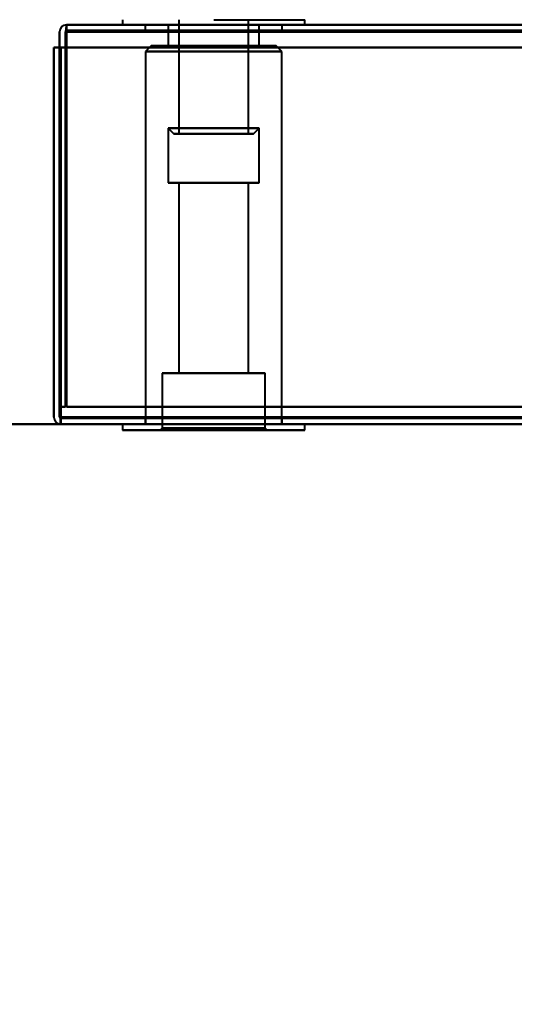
# Model space of a CAD drawing. Header units: millimetres. Extents: x -747 to 747, y -1110 to 610.
# Tile 49 of 93: x -175 to -132, y -421 to -335. Entities that reach past the tile are written whole.
import ezdxf

# ---------------------------------------------------------------- set-up
doc = ezdxf.new("R2010")
doc.units = ezdxf.units.MM
doc.layers.add('A-GENM', color=13, linetype='Continuous', lineweight=40)
doc.layers.add('G-IMPT', color=8, linetype='Continuous', lineweight=40)

# ---------------------------------------------------------------- blocks, each defined once
blk = doc.blocks.new('Maintenance r21 - Maintenance r21-755170-Niveau de réf_')
at = {"layer": 'A-GENM'}
for p, q in [((-585, -370), (585, -370)), ((585, -370), (-585, -370))]:
    blk.add_line(p, q, dxfattribs=at)
blk = doc.blocks.new('NEXA 1000 CALQUES_dwg-755156-Niveau de réf_')
at = {"layer": 'G-IMPT'}
for p, q in [((583.9, -334), (-170.9, -334)), ((-170.9, -334), (-170.9, -334.6)), ((-170.9, -334.6), (-170.9, -334)), ((-170.9, -334.6), (-170.9, -334)), ((-170.9, -334), (-170.9, -334.6)), ((-166, -333.55), (-166, -334)), ((-166, -333.55), (-166, -334)), ((-158, -334), (-166, -334)), ((-166, -334), (-150, -334)), ((-166, -334), (-150, -334)), ((-166, -334), (-150, -334)), ((-166, -334), (-150, -334)), ((-158, -334), (-166, -334)), ((-164, -334), (-164, -334.5)), ((-164, -334), (-164, -334.5)), ((-164, -334), (-158, -334)), ((-152, -334), (-164, -334)), ((-158, -334), (-164, -334)), ((-152, -334), (-164, -334)), ((-158, -334), (-164, -334)), ((-164, -334), (-158, -334)), ((-162, -334), (-162, -335.85)), ((-162, -334), (-162, -335.85)), ((-162, -334), (-156.984, -334)), ((-156.984, -334), (-162, -334)), ((-162, -334), (-156.984, -334)), ((-156.984, -334), (-162, -334)), ((-161.05, -333.55), (-161.05, -343.55)), ((-161.05, -333.55), (-161.05, -343.55)), ((-159.016, -334), (-154, -334)), ((-154, -334), (-159.016, -334)), ((-159.016, -334), (-154, -334)), ((-154, -334), (-159.016, -334)), ((-158, -333.55), (-150, -333.55)), ((-158, -333.55), (-150, -333.55)), ((-150, -334), (-158, -334)), ((-150, -334), (-158, -334)), ((-158, -334), (-152, -334)), ((-152, -334), (-158, -334)), ((-152, -334), (-158, -334)), ((-150, -334), (-158, -334)), ((-150, -334), (-158, -334)), ((-158, -334), (-152, -334)), ((-154.95, -343.55), (-154.95, -333.55)), ((-154.95, -343.55), (-154.95, -333.55)), ((-154, -335.85), (-154, -334)), ((-154, -335.85), (-154, -334)), ((-152, -334.5), (-152, -334)), ((-152, -334.5), (-152, -334)), ((-150, -334), (-150, -333.55)), ((-150, -334), (-150, -333.55)), ((-164, -334.5), (-152, -334.5)), ((-164, -334.5), (-152, -334.5)), ((-164, -334.5), (-152, -334.5)), ((-164, -334.5), (-152, -334.5)), ((-152, -334.5), (-164, -334.5)), ((-152, -334.5), (-164, -334.5)), ((-152, -334.5), (-164, -334.5)), ((-152, -334.5), (-164, -334.5)), ((-163.475, -335.85), (-163.975, -336.35)), ((-163.475, -335.85), (-163.975, -336.35)), ((-163.975, -336.35), (-163.975, -369)), ((-163.975, -336.35), (-163.975, -369)), ((-163.975, -336.35), (-158, -336.35)), ((-158, -336.35), (-163.975, -336.35)), ((-163.975, -336.35), (-158, -336.35)), ((-158, -336.35), (-163.975, -336.35)), ((-158, -335.85), (-163.475, -335.85)), ((-163.475, -335.85), (-158, -335.85)), ((-158, -335.85), (-163.475, -335.85)), ((-163.475, -335.85), (-158, -335.85)), ((-158, -335.85), (-162, -335.85)), ((-162, -335.85), (-158, -335.85)), ((-158, -335.85), (-162, -335.85)), ((-162, -335.85), (-158, -335.85)), ((-154, -335.85), (-159.016, -335.85)), ((-154, -335.85), (-159.016, -335.85)), ((-156.984, -335.85), (-158, -335.85)), ((-152.525, -335.85), (-158, -335.85)), ((-158, -335.85), (-154, -335.85)), ((-158, -335.85), (-152.525, -335.85)), ((-156.984, -335.85), (-158, -335.85)), ((-152.525, -335.85), (-158, -335.85)), ((-158, -335.85), (-154, -335.85)), ((-158, -335.85), (-152.525, -335.85)), ((-158, -336.35), (-152.025, -336.35)), ((-152.025, -336.35), (-158, -336.35)), ((-158, -336.35), (-152.025, -336.35)), ((-152.025, -336.35), (-158, -336.35)), ((-152.025, -336.35), (-152.525, -335.85)), ((-152.025, -336.35), (-152.525, -335.85)), ((-152.025, -369), (-152.025, -336.35)), ((-152.025, -369), (-152.025, -336.35)), ((-162, -343.05), (-161.5, -343.55)), ((-162, -343.05), (-162, -347.85)), ((-162, -343.05), (-161.5, -343.55)), ((-162, -343.05), (-162, -347.85)), ((-162, -343.05), (-156.984, -343.05)), ((-162, -343.05), (-159.016, -343.05)), ((-159.016, -343.05), (-162, -343.05)), ((-156.984, -343.05), (-162, -343.05)), ((-162, -343.05), (-156.984, -343.05)), ((-162, -343.05), (-159.016, -343.05)), ((-159.016, -343.05), (-162, -343.05)), ((-156.984, -343.05), (-162, -343.05)), ((-161.5, -343.55), (-157.111, -343.55)), ((-157.111, -343.55), (-161.5, -343.55)), ((-161.5, -343.55), (-157.111, -343.55)), ((-157.111, -343.55), (-161.5, -343.55)), ((-155.05, -343.55), (-161.05, -343.55)), ((-161.05, -343.55), (-157.225, -343.55)), ((-155.05, -343.55), (-161.05, -343.55)), ((-161.05, -343.55), (-157.225, -343.55)), ((-154.95, -343.55), (-160.95, -343.55)), ((-154.95, -343.55), (-160.95, -343.55)), ((-159.016, -343.05), (-154, -343.05)), ((-154, -343.05), (-159.016, -343.05)), ((-159.016, -343.05), (-154, -343.05)), ((-154, -343.05), (-159.016, -343.05)), ((-158.889, -343.55), (-154.5, -343.55)), ((-154.5, -343.55), (-158.889, -343.55)), ((-158.889, -343.55), (-154.5, -343.55)), ((-154.5, -343.55), (-158.889, -343.55)), ((-158.775, -343.55), (-155.05, -343.55)), ((-158.775, -343.55), (-155.05, -343.55)), ((-157.225, -343.55), (-154.95, -343.55)), ((-157.225, -343.55), (-154.95, -343.55)), ((-154.5, -343.55), (-154, -343.05)), ((-154.5, -343.55), (-154, -343.05)), ((-154, -347.85), (-154, -343.05)), ((-154, -347.85), (-154, -343.05)), ((-162, -347.85), (-156.984, -347.85)), ((-158, -347.85), (-162, -347.85)), ((-162, -347.85), (-156.984, -347.85)), ((-158, -347.85), (-162, -347.85)), ((-161.05, -347.85), (-161.05, -364.55)), ((-161.05, -347.85), (-161.05, -364.55)), ((-157.225, -347.85), (-161.05, -347.85)), ((-161.05, -347.85), (-158, -347.85)), ((-157.225, -347.85), (-161.05, -347.85)), ((-161.05, -347.85), (-158, -347.85)), ((-159.016, -347.85), (-158, -347.85)), ((-159.016, -347.85), (-158, -347.85)), ((-158, -347.85), (-158.775, -347.85)), ((-158, -347.85), (-158.775, -347.85)), ((-154.95, -347.85), (-158, -347.85)), ((-158, -347.85), (-154, -347.85)), ((-154, -347.85), (-158, -347.85)), ((-158, -347.85), (-154.95, -347.85)), ((-154.95, -347.85), (-158, -347.85)), ((-158, -347.85), (-154, -347.85)), ((-154, -347.85), (-158, -347.85)), ((-158, -347.85), (-154.95, -347.85)), ((-154.95, -364.55), (-154.95, -347.85)), ((-154.95, -364.55), (-154.95, -347.85)), ((-162.5, -364.55), (-162.5, -369.35)), ((-162.5, -364.55), (-162.5, -369.35)), ((-158, -364.55), (-162.5, -364.55)), ((-162.5, -364.55), (-153.5, -364.55)), ((-162.5, -364.55), (-153.5, -364.55)), ((-158, -364.55), (-162.5, -364.55)), ((-162.5, -364.55), (-153.5, -364.55)), ((-162.5, -364.55), (-153.5, -364.55)), ((-158, -364.55), (-161.05, -364.55)), ((-161.05, -364.55), (-158, -364.55)), ((-158, -364.55), (-161.05, -364.55)), ((-161.05, -364.55), (-158, -364.55)), ((-158.775, -364.55), (-154.95, -364.55)), ((-158.775, -364.55), (-154.95, -364.55)), ((-153.5, -364.55), (-158, -364.55)), ((-153.5, -364.55), (-158, -364.55)), ((-154.95, -364.55), (-158, -364.55)), ((-158, -364.55), (-157.225, -364.55)), ((-153.5, -364.55), (-158, -364.55)), ((-153.5, -364.55), (-158, -364.55)), ((-154.95, -364.55), (-158, -364.55)), ((-158, -364.55), (-157.225, -364.55)), ((-153.5, -369.35), (-153.5, -364.55)), ((-153.5, -369.35), (-153.5, -364.55)), ((-171.4, -369), (-171.4, -368.4)), ((-171.4, -368.4), (-171.4, -369)), ((-171.4, -368.4), (-171.4, -369)), ((-171.4, -369), (-171.4, -368.4)), ((-164, -368.5), (-164, -369)), ((-164, -368.5), (-164, -369)), ((-152, -368.5), (-164, -368.5)), ((-152, -368.5), (-164, -368.5)), ((-152, -368.5), (-164, -368.5)), ((-152, -368.5), (-164, -368.5)), ((-164, -368.5), (-152, -368.5)), ((-164, -368.5), (-152, -368.5)), ((-164, -368.5), (-152, -368.5)), ((-164, -368.5), (-152, -368.5)), ((-152, -369), (-152, -368.5)), ((-152, -369), (-152, -368.5)), ((-171.4, -369), (584.4, -369)), ((-166, -369), (-166, -369.55)), ((-166, -369), (-166, -369.55)), ((-150, -369), (-166, -369)), ((-150, -369), (-166, -369)), ((-150, -369), (-166, -369)), ((-150, -369), (-166, -369)), ((-166, -369), (-158, -369)), ((-166, -369), (-158, -369)), ((-164, -369), (-152, -369)), ((-164, -369), (-158, -369)), ((-164, -369), (-152, -369)), ((-164, -369), (-158, -369)), ((-158, -369), (-163.975, -369)), ((-158, -369), (-163.975, -369)), ((-162.5, -369.35), (-162.7, -369.55)), ((-162.5, -369.35), (-162.7, -369.55)), ((-162.5, -369.35), (-158, -369.35)), ((-158, -369.35), (-162.5, -369.35)), ((-162.5, -369.35), (-158, -369.35)), ((-158, -369.35), (-162.5, -369.35)), ((-158, -369), (-152, -369)), ((-158, -369), (-152, -369)), ((-152.025, -369), (-158, -369)), ((-158, -369), (-150, -369)), ((-158, -369), (-150, -369)), ((-152.025, -369), (-158, -369)), ((-158, -369), (-150, -369)), ((-158, -369), (-150, -369)), ((-158, -369.35), (-153.5, -369.35)), ((-153.5, -369.35), (-158, -369.35)), ((-158, -369.35), (-153.5, -369.35)), ((-153.5, -369.35), (-158, -369.35)), ((-153.3, -369.55), (-153.5, -369.35)), ((-153.3, -369.55), (-153.5, -369.35)), ((-150, -369.55), (-150, -369)), ((-150, -369.55), (-150, -369)), ((-158, -369.55), (-166, -369.55)), ((-166, -369.55), (-150, -369.55)), ((-166, -369.55), (-150, -369.55)), ((-158, -369.55), (-166, -369.55)), ((-166, -369.55), (-150, -369.55)), ((-166, -369.55), (-150, -369.55)), ((-158, -369.55), (-162.7, -369.55)), ((-162.7, -369.55), (-158, -369.55)), ((-158, -369.55), (-162.7, -369.55)), ((-162.7, -369.55), (-158, -369.55)), ((-150, -369.55), (-158, -369.55)), ((-150, -369.55), (-158, -369.55)), ((-153.3, -369.55), (-158, -369.55)), ((-158, -369.55), (-153.3, -369.55)), ((-150, -369.55), (-158, -369.55)), ((-150, -369.55), (-158, -369.55)), ((-153.3, -369.55), (-158, -369.55)), ((-158, -369.55), (-153.3, -369.55))]:
    blk.add_line(p, q, dxfattribs=at)
at = {"layer": 'G-IMPT', "flags": 128}
for points in [[(-170.9, -334), (-170.912, -334.138), (-170.925, -334.275), (-170.937, -334.413), (-170.95, -334.55)], [(-170.95, -334.55), (-170.937, -334.413), (-170.925, -334.275), (-170.912, -334.138), (-170.9, -334)], [(-170.9, -334.55), (-170.9, -334.413), (-170.9, -334.275), (-170.9, -334.138), (-170.9, -334)], [(-170.9, -334), (17.8, -334), (206.5, -334), (395.2, -334), (583.9, -334)], [(583.9, -334), (395.2, -334), (206.5, -334), (17.8, -334), (-170.9, -334)], [(-170.9, -334), (-170.9, -334.138), (-170.9, -334.275), (-170.9, -334.413), (-170.9, -334.55)], [(583.9, -334), (395.2, -334), (206.5, -334), (17.8, -334), (-170.9, -334)], [(-170.9, -334), (17.8, -334), (206.5, -334), (395.2, -334), (583.9, -334)], [(-171.5, -336), (-171.5, -335.65), (-171.5, -335.3), (-171.5, -334.95), (-171.5, -334.6)], [(-171.5, -334.6), (-171.5, -334.95), (-171.5, -335.3), (-171.5, -335.65), (-171.5, -336)], [(-171.5, -334.6), (-171.5, -334.95), (-171.5, -335.3), (-171.5, -335.65), (-171.5, -336)], [(-171.5, -336), (-171.5, -335.65), (-171.5, -335.3), (-171.5, -334.95), (-171.5, -334.6)], [(-170.95, -334.55), (-170.962, -342.788), (-170.975, -351.025), (-170.987, -359.263), (-171, -367.5)], [(-171, -367.5), (-170.987, -359.263), (-170.975, -351.025), (-170.962, -342.788), (-170.95, -334.55)], [(-171, -334.6), (-171, -342.825), (-171, -351.05), (-171, -359.275), (-171, -367.5)], [(-171, -367.5), (-171, -359.275), (-171, -351.05), (-171, -342.825), (-171, -334.6)], [(-170.9, -334.5), (17.8, -334.5), (206.5, -334.5), (395.2, -334.5), (583.9, -334.5)], [(583.9, -334.5), (395.2, -334.5), (206.5, -334.5), (17.8, -334.5), (-170.9, -334.5)], [(-170.9, -367.5), (-170.9, -359.263), (-170.9, -351.025), (-170.9, -342.788), (-170.9, -334.55)], [(-170.9, -334.55), (-170.9, -342.788), (-170.9, -351.025), (-170.9, -359.263), (-170.9, -367.5)], [(583.9, -334.6), (395.2, -334.6), (206.5, -334.6), (17.8, -334.6), (-170.9, -334.6)], [(-170.9, -334.6), (-170.9, -342.825), (-170.9, -351.05), (-170.9, -359.275), (-170.9, -367.5)], [(-170.9, -336), (-170.9, -335.65), (-170.9, -335.3), (-170.9, -334.95), (-170.9, -334.6)], [(-170.9, -334.6), (17.8, -334.6), (206.5, -334.6), (395.2, -334.6), (583.9, -334.6)], [(-170.9, -334.6), (-170.9, -334.95), (-170.9, -335.3), (-170.9, -335.65), (-170.9, -336)], [(583.9, -334.6), (395.2, -334.6), (206.5, -334.6), (17.8, -334.6), (-170.9, -334.6)], [(-170.9, -334.6), (17.8, -334.6), (206.5, -334.6), (395.2, -334.6), (583.9, -334.6)], [(-170.9, -367.5), (-170.9, -359.275), (-170.9, -351.05), (-170.9, -342.825), (-170.9, -334.6)], [(-170.9, -334.6), (17.8, -334.6), (206.5, -334.6), (395.2, -334.6), (583.9, -334.6)], [(-170.9, -336), (-170.9, -335.65), (-170.9, -335.3), (-170.9, -334.95), (-170.9, -334.6)], [(-170.9, -334.6), (-170.9, -334.95), (-170.9, -335.3), (-170.9, -335.65), (-170.9, -336)], [(583.9, -334.6), (395.2, -334.6), (206.5, -334.6), (17.8, -334.6), (-170.9, -334.6)], [(-172, -336), (-172, -344.1), (-172, -352.2), (-172, -360.3), (-172, -368.4)], [(-172, -368.4), (-172, -360.3), (-172, -352.2), (-172, -344.1), (-172, -336)], [(-171.5, -336), (-171.625, -336), (-171.75, -336), (-171.875, -336), (-172, -336)], [(-172, -336), (-171.875, -336), (-171.75, -336), (-171.625, -336), (-171.5, -336)], [(-172, -368.4), (-172, -360.3), (-172, -352.2), (-172, -344.1), (-172, -336)], [(-172, -336), (-171.875, -336), (-171.75, -336), (-171.625, -336), (-171.5, -336)], [(-171.5, -336), (-171.625, -336), (-171.75, -336), (-171.875, -336), (-172, -336)], [(-172, -336), (-172, -344.1), (-172, -352.2), (-172, -360.3), (-172, -368.4)], [(-171.5, -336), (-171.487, -344.113), (-171.475, -352.225), (-171.462, -360.338), (-171.45, -368.45)], [(-171.45, -368.45), (-171.462, -360.338), (-171.475, -352.225), (-171.487, -344.113), (-171.5, -336)], [(-171.5, -367.5), (-171.5, -359.625), (-171.5, -351.75), (-171.5, -343.875), (-171.5, -336)], [(-171.5, -336), (-171.5, -344.1), (-171.5, -352.2), (-171.5, -360.3), (-171.5, -368.4)], [(-171.5, -368.4), (-171.5, -360.3), (-171.5, -352.2), (-171.5, -344.1), (-171.5, -336)], [(-171.5, -336), (-171.5, -343.875), (-171.5, -351.75), (-171.5, -359.625), (-171.5, -367.5)], [(-171.5, -367.5), (-171.5, -359.625), (-171.5, -351.75), (-171.5, -343.875), (-171.5, -336)], [(-171.5, -336), (-171.5, -343.875), (-171.5, -351.75), (-171.5, -359.625), (-171.5, -367.5)], [(-171.4, -336), (-171.4, -344.1), (-171.4, -352.2), (-171.4, -360.3), (-171.4, -368.4)], [(584.4, -336), (395.45, -336), (206.5, -336), (17.55, -336), (-171.4, -336)], [(-170.9, -336), (-171.025, -336), (-171.15, -336), (-171.275, -336), (-171.4, -336)], [(-171.4, -336), (17.55, -336), (206.5, -336), (395.45, -336), (584.4, -336)], [(-171.4, -368.4), (-171.4, -360.3), (-171.4, -352.2), (-171.4, -344.1), (-171.4, -336)], [(-171.4, -336), (-171.4, -344.113), (-171.4, -352.225), (-171.4, -360.338), (-171.4, -368.45)], [(-171.4, -368.4), (-171.4, -360.3), (-171.4, -352.2), (-171.4, -344.1), (-171.4, -336)], [(-171.4, -336), (17.55, -336), (206.5, -336), (395.45, -336), (584.4, -336)], [(-171.4, -336), (-171.275, -336), (-171.15, -336), (-171.025, -336), (-170.9, -336)], [(584.4, -336), (395.45, -336), (206.5, -336), (17.55, -336), (-171.4, -336)], [(-171.4, -368.45), (-171.4, -360.338), (-171.4, -352.225), (-171.4, -344.113), (-171.4, -336)], [(-171.4, -336), (-171.4, -344.1), (-171.4, -352.2), (-171.4, -360.3), (-171.4, -368.4)], [(-170.9, -336), (-171.025, -336), (-171.15, -336), (-171.275, -336), (-171.4, -336)], [(-171.4, -336), (-171.4, -344.1), (-171.4, -352.2), (-171.4, -360.3), (-171.4, -368.4)], [(-171.4, -336), (-171.275, -336), (-171.15, -336), (-171.025, -336), (-170.9, -336)], [(-171.4, -368.4), (-171.4, -360.3), (-171.4, -352.2), (-171.4, -344.1), (-171.4, -336)], [(583.9, -336), (395.2, -336), (206.5, -336), (17.8, -336), (-170.9, -336)], [(-170.9, -336), (17.8, -336), (206.5, -336), (395.2, -336), (583.9, -336)], [(-170.9, -367.5), (-170.9, -359.625), (-170.9, -351.75), (-170.9, -343.875), (-170.9, -336)], [(-170.9, -336), (-170.9, -343.875), (-170.9, -351.75), (-170.9, -359.625), (-170.9, -367.5)], [(583.9, -336), (395.2, -336), (206.5, -336), (17.8, -336), (-170.9, -336)], [(-170.9, -336), (-170.9, -343.875), (-170.9, -351.75), (-170.9, -359.625), (-170.9, -367.5)], [(-170.9, -367.5), (-170.9, -359.625), (-170.9, -351.75), (-170.9, -343.875), (-170.9, -336)], [(-170.9, -336), (17.8, -336), (206.5, -336), (395.2, -336), (583.9, -336)], [(-171, -367.5), (-171.125, -367.5), (-171.25, -367.5), (-171.375, -367.5), (-171.5, -367.5)], [(-171.5, -367.5), (-171.375, -367.5), (-171.25, -367.5), (-171.125, -367.5), (-171, -367.5)], [(-171, -367.5), (-171.125, -367.5), (-171.25, -367.5), (-171.375, -367.5), (-171.5, -367.5)], [(-171.5, -367.5), (-171.375, -367.5), (-171.25, -367.5), (-171.125, -367.5), (-171, -367.5)], [(583.9, -367.5), (395.2, -367.5), (206.5, -367.5), (17.8, -367.5), (-170.9, -367.5)], [(-170.9, -367.5), (17.8, -367.5), (206.5, -367.5), (395.2, -367.5), (583.9, -367.5)], [(-170.9, -367.5), (17.8, -367.5), (206.5, -367.5), (395.2, -367.5), (583.9, -367.5)], [(583.9, -367.5), (395.2, -367.5), (206.5, -367.5), (17.8, -367.5), (-170.9, -367.5)], [(-170.9, -367.5), (17.8, -367.5), (206.5, -367.5), (395.2, -367.5), (583.9, -367.5)], [(583.9, -367.5), (395.2, -367.5), (206.5, -367.5), (17.8, -367.5), (-170.9, -367.5)], [(-170.9, -367.5), (17.8, -367.5), (206.5, -367.5), (395.2, -367.5), (583.9, -367.5)], [(583.9, -367.5), (395.2, -367.5), (206.5, -367.5), (17.8, -367.5), (-170.9, -367.5)], [(-171.45, -368.45), (-171.437, -368.588), (-171.425, -368.725), (-171.412, -368.863), (-171.4, -369)], [(-171.4, -369), (-171.412, -368.863), (-171.425, -368.725), (-171.437, -368.588), (-171.45, -368.45)], [(-171.4, -368.4), (17.55, -368.4), (206.5, -368.4), (395.45, -368.4), (584.4, -368.4)], [(584.4, -368.4), (395.45, -368.4), (206.5, -368.4), (17.55, -368.4), (-171.4, -368.4)], [(584.4, -368.4), (395.45, -368.4), (206.5, -368.4), (17.55, -368.4), (-171.4, -368.4)], [(-171.4, -368.4), (17.55, -368.4), (206.5, -368.4), (395.45, -368.4), (584.4, -368.4)], [(-171.4, -368.4), (17.55, -368.4), (206.5, -368.4), (395.45, -368.4), (584.4, -368.4)], [(584.4, -368.4), (395.45, -368.4), (206.5, -368.4), (17.55, -368.4), (-171.4, -368.4)], [(-171.4, -368.45), (-171.4, -368.588), (-171.4, -368.725), (-171.4, -368.863), (-171.4, -369)], [(-171.4, -369), (-171.4, -368.863), (-171.4, -368.725), (-171.4, -368.588), (-171.4, -368.45)], [(-171.4, -368.5), (17.55, -368.5), (206.5, -368.5), (395.45, -368.5), (584.4, -368.5)], [(584.4, -368.5), (395.45, -368.5), (206.5, -368.5), (17.55, -368.5), (-171.4, -368.5)], [(-171.4, -369), (17.55, -369), (206.5, -369), (395.45, -369), (584.4, -369)], [(584.4, -369), (395.45, -369), (206.5, -369), (17.55, -369), (-171.4, -369)], [(584.4, -369), (395.45, -369), (206.5, -369), (17.55, -369), (-171.4, -369)], [(-171.4, -369), (17.55, -369), (206.5, -369), (395.45, -369), (584.4, -369)]]:
    blk.add_lwpolyline(points, dxfattribs=at)
at = {"layer": 'G-IMPT'}
for centre, start, end in [((-170.9, -334.6), 90, 180), ((-170.9, -334.6), 90, 180), ((-170.9, -334.6), 90, 180), ((-170.9, -334.6), 90, 180), ((-171.4, -368.4), 180, 270), ((-171.4, -368.4), 180, 270), ((-171.4, -368.4), 180, 270), ((-171.4, -368.4), 180, 270)]:
    blk.add_arc(centre, 0.6, start, end, dxfattribs=at)

msp = doc.modelspace()

# ---------------------------------------------------------------- linework, layer by layer
at = {"color": 94, "lineweight": 30}
msp.add_circle((0, 0.5), 609.6, dxfattribs=at)

# ---------------------------------------------------------------- block references
at = {"layer": 'A-GENM'}
msp.add_blockref('Maintenance r21 - Maintenance r21-755170-Niveau de réf_', (0, 0), dxfattribs=at)
at = {"layer": 'G-IMPT'}
msp.add_blockref('NEXA 1000 CALQUES_dwg-755156-Niveau de réf_', (0, -1), dxfattribs=at)

doc.saveas('drawing.dxf')
